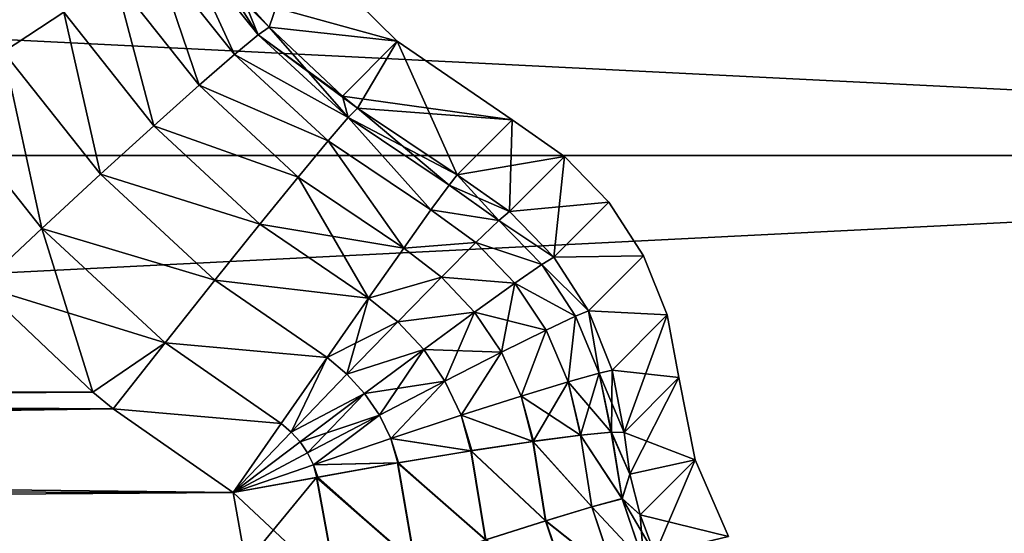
# Model space of a CAD drawing. Header units: metres. Extents: x -109 to 109, y -63 to 140.
# Tile 221 of 256: x 59.03 to 66.47, y 48.55 to 52.44. Entities that reach past the tile are written whole.
import ezdxf

# ---------------------------------------------------------------- set-up
doc = ezdxf.new("R2010")
doc.units = ezdxf.units.M
doc.layers.add('solid_502308_SW0001', color=7, linetype='CONTINUOUS')

msp = doc.modelspace()

# ---------------------------------------------------------------- linework, layer by layer
at = {"layer": 'solid_502308_SW0001'}
for points in [[(-76.5, 51.408573, 18.0905), (76.5, 51.408573, 18.0905), (70.599335, 58.754673, 17.727995)], [(-70.599335, 58.754673, 17.727995), (-76.5, 51.408573, 18.0905), (70.599335, 58.754673, 17.727995)], [(-76.5, 51.408573, -18.0905), (-70.59935, 58.754658, -17.727995), (76.5, 51.408573, -18.0905)], [(-70.59935, 58.754658, -17.727995), (70.599335, 58.754677, -17.727993), (76.5, 51.408573, -18.0905)], [(58.818531, 53.44685, 14.004792), (59.359653, 52.493187, 14.04894), (58.904121, 52.192829, 14.388242)], [(58.818531, 53.44685, -14.004792), (58.904121, 52.192829, -14.388242), (59.359653, 52.493187, -14.04894)], [(60.048588, 52.930641, 13.065847), (60.250385, 53.047672, 12.467155), (60.649422, 52.174213, 13.102221)], [(60.250385, 53.047672, -12.467155), (60.048588, 52.930641, -13.065847), (60.649422, 52.174213, -13.102221)], [(60.250385, 53.047672, 12.467155), (60.343388, 53.088398, 11.832686), (60.82843, 52.3232, 12.504342)], [(60.250385, 53.047672, 12.467155), (60.82843, 52.3232, 12.504342), (60.649422, 52.174213, 13.102221)], [(60.250385, 53.047672, -12.467155), (60.911419, 52.380821, -11.87072), (60.717831, 52.597954, -11.859857)], [(60.250385, 53.047672, -12.467155), (60.82843, 52.3232, -12.504342), (60.911419, 52.380821, -11.87072)], [(60.250385, 53.047672, -12.467155), (60.649422, 52.174213, -13.102221), (60.82843, 52.3232, -12.504342)], [(60.82843, 52.3232, 12.504342), (60.343388, 53.088398, 11.832686), (60.717831, 52.597954, 11.859857)], [(60.717831, 52.597954, 11.859857), (61.129265, 53.015305, 0), (61.881081, 52.275063, 0)], [(60.717831, 52.597954, -11.859857), (60.911419, 52.380821, -11.87072), (61.129265, 53.015305, 0)], [(60.911419, 52.380821, -11.87072), (61.881081, 52.275063, 0), (61.129265, 53.015305, 0)], [(59.747066, 52.742943, 13.601296), (60.048588, 52.930641, 13.065847), (60.3825, 51.940834, 13.636999)], [(60.048588, 52.930641, -13.065847), (59.747066, 52.742943, -13.601296), (60.3825, 51.940834, -13.636999)], [(60.048588, 52.930641, 13.065847), (60.649422, 52.174213, 13.102221), (60.3825, 51.940834, 13.636999)], [(60.048588, 52.930641, -13.065847), (60.3825, 51.940834, -13.636999), (60.649422, 52.174213, -13.102221)], [(59.359653, 52.493187, 14.04894), (59.747066, 52.742943, 13.601296), (60.039875, 51.633736, 14.084211)], [(59.747066, 52.742943, -13.601296), (59.359653, 52.493187, -14.04894), (60.039875, 51.633736, -14.084211)], [(59.747066, 52.742943, 13.601296), (60.3825, 51.940834, 13.636999), (60.039875, 51.633736, 14.084211)], [(59.747066, 52.742943, -13.601296), (60.039875, 51.633736, -14.084211), (60.3825, 51.940834, -13.636999)], [(60.911419, 52.380821, 11.87072), (60.717831, 52.597954, 11.859857), (61.881081, 52.275063, 0)], [(60.82843, 52.3232, 12.504342), (60.717831, 52.597954, 11.859857), (60.911419, 52.380821, 11.87072)], [(58.904121, 52.192829, 14.388242), (59.359653, 52.493187, 14.04894), (59.637215, 51.26696, 14.423399)], [(59.359653, 52.493187, -14.04894), (58.904121, 52.192829, -14.388242), (59.637215, 51.26696, -14.423399)], [(59.359653, 52.493187, 14.04894), (60.039875, 51.633736, 14.084211), (59.637215, 51.26696, 14.423399)], [(59.359653, 52.493187, -14.04894), (59.637215, 51.26696, -14.423399), (60.039875, 51.633736, -14.084211)], [(60.82843, 52.3232, 12.504342), (60.911419, 52.380821, 11.87072), (61.510517, 51.695374, 12.530725)], [(60.82843, 52.3232, -12.504342), (61.467422, 51.858356, -11.89353), (60.911419, 52.380821, -11.87072)], [(61.467422, 51.858356, 11.89353), (60.911419, 52.380821, 11.87072), (61.881081, 52.275063, 0)], [(60.911419, 52.380821, -11.87072), (61.467422, 51.858356, -11.89353), (61.881081, 52.275063, 0)], [(61.510517, 51.695374, 12.530725), (60.911419, 52.380821, 11.87072), (61.467422, 51.858356, 11.89353)], [(60.649422, 52.174213, 13.102221), (60.82843, 52.3232, 12.504342), (61.510517, 51.695374, 12.530725)], [(60.82843, 52.3232, -12.504342), (60.649422, 52.174213, -13.102221), (61.510517, 51.695374, -12.530725)], [(60.82843, 52.3232, -12.504342), (61.580704, 51.767094, -11.896972), (61.467422, 51.858356, -11.89353)], [(60.82843, 52.3232, -12.504342), (61.510517, 51.695374, -12.530725), (61.580704, 51.767094, -11.896972)], [(61.467422, 51.858356, 11.89353), (61.881081, 52.275063, 0), (62.751148, 51.678089)], [(61.467422, 51.858356, -11.89353), (61.580704, 51.767094, -11.896972), (61.881081, 52.275063, 0)], [(61.580704, 51.767094, -11.896972), (62.335155, 51.262096, -11.91249), (61.881081, 52.275063, 0)], [(62.335155, 51.262096, -11.91249), (62.751148, 51.678089), (61.881081, 52.275063, 0)], [(58.401367, 51.855648, 14.60364), (58.904121, 52.192829, 14.388242), (59.192947, 50.857296, 14.639046)], [(58.904121, 52.192829, -14.388242), (58.401367, 51.855648, -14.60364), (59.192947, 50.857296, -14.639046)], [(58.904121, 52.192829, 14.388242), (59.637215, 51.26696, 14.423399), (59.192947, 50.857296, 14.639046)], [(58.904121, 52.192829, -14.388242), (59.192947, 50.857296, -14.639046), (59.637215, 51.26696, -14.423399)], [(60.3825, 51.940834, 13.636999), (60.649422, 52.174213, 13.102221), (61.358982, 51.519012, 13.128764)], [(60.649422, 52.174213, -13.102221), (60.3825, 51.940834, -13.636999), (61.358982, 51.519012, -13.128764)], [(60.649422, 52.174213, 13.102221), (61.510517, 51.695374, 12.530725), (61.358982, 51.519012, 13.128764)], [(60.649422, 52.174213, -13.102221), (61.358982, 51.519012, -13.128764), (61.510517, 51.695374, -12.530725)], [(60.039875, 51.633736, 14.084211), (60.3825, 51.940834, 13.636999), (61.133018, 51.246124, 13.663731)], [(60.3825, 51.940834, -13.636999), (60.039875, 51.633736, -14.084211), (61.133018, 51.246124, -13.663731)], [(60.3825, 51.940834, 13.636999), (61.358982, 51.519012, 13.128764), (61.133018, 51.246124, 13.663731)], [(60.3825, 51.940834, -13.636999), (61.133018, 51.246124, -13.663731), (61.358982, 51.519012, -13.128764)], [(58.401367, 51.855648, 14.60364), (59.192947, 50.857296, 14.639046), (58.727898, 50.423359, 14.721335)], [(58.401367, 51.855648, -14.60364), (58.727898, 50.423359, -14.721335), (59.192947, 50.857296, -14.639046)], [(61.580704, 51.767094, 11.896972), (61.467422, 51.858356, 11.89353), (62.751148, 51.678089)], [(61.510517, 51.695374, 12.530725), (61.467422, 51.858356, 11.89353), (61.580704, 51.767094, 11.896972)], [(61.358982, 51.519012, 13.128764), (61.510517, 51.695374, 12.530725), (62.136761, 50.99715, 13.140707)], [(61.510517, 51.695374, -12.530725), (61.358982, 51.519012, -13.128764), (62.136761, 50.99715, -13.140707)], [(61.510517, 51.695374, 12.530725), (61.580704, 51.767094, 11.896972), (62.273678, 51.184399, 12.541662)], [(61.510517, 51.695374, -12.530725), (62.335155, 51.262096, -11.91249), (61.580704, 51.767094, -11.896972)], [(61.510517, 51.695374, 12.530725), (62.273678, 51.184399, 12.541662), (62.136761, 50.99715, 13.140707)], [(61.510517, 51.695374, -12.530725), (62.273678, 51.184399, -12.541662), (62.335155, 51.262096, -11.91249)], [(61.510517, 51.695374, -12.530725), (62.136761, 50.99715, -13.140707), (62.273678, 51.184399, -12.541662)], [(61.580704, 51.767094, 11.896972), (62.751148, 51.678089), (62.335155, 51.262096, 11.91249)], [(62.273678, 51.184399, 12.541662), (61.580704, 51.767094, 11.896972), (62.335155, 51.262096, 11.91249)], [(59.637215, 51.26696, 14.423399), (60.039875, 51.633736, 14.084211), (60.842972, 50.889194, 14.111155)], [(60.039875, 51.633736, -14.084211), (59.637215, 51.26696, -14.423399), (60.842972, 50.889194, -14.111155)], [(60.039875, 51.633736, 14.084211), (61.133018, 51.246124, 13.663731), (60.842972, 50.889194, 14.111155)], [(60.039875, 51.633736, -14.084211), (60.842972, 50.889194, -14.111155), (61.133018, 51.246124, -13.663731)], [(62.751148, 51.678089), (63.146523, 51.401794, 0), (62.335155, 51.262096, 11.91249)], [(62.730339, 50.985825, -11.914643), (62.751148, 51.678089), (62.335155, 51.262096, -11.91249)], [(62.730339, 50.985825, -11.914643), (63.146523, 51.401794, 0), (62.751148, 51.678089)], [(61.133018, 51.246124, 13.663731), (61.358982, 51.519012, 13.128764), (61.930588, 50.707092, 13.677936)], [(61.358982, 51.519012, -13.128764), (61.133018, 51.246124, -13.663731), (61.930588, 50.707092, -13.677936)], [(61.358982, 51.519012, 13.128764), (62.136761, 50.99715, 13.140707), (61.930588, 50.707092, 13.677936)], [(61.358982, 51.519012, -13.128764), (61.930588, 50.707092, -13.677936), (62.136761, 50.99715, -13.140707)], [(-76.5, 43.676754, 18.243267), (76.5, 43.676754, 18.243267), (76.5, 51.408573, 18.0905)], [(-76.5, 51.408573, 18.0905), (-76.5, 43.676754, 18.243267), (76.5, 51.408573, 18.0905)], [(-76.5, 51.408573, -18.0905), (76.5, 51.408573, -18.0905), (76.5, 43.676754, -18.243267)], [(-76.5, 43.676754, -18.243267), (-76.5, 51.408573, -18.0905), (76.5, 43.676754, -18.243267)], [(63.146523, 51.401794, 0), (62.730339, 50.985825, 11.914643), (62.335155, 51.262096, 11.91249)], [(63.146523, 51.401794, 0), (63.481377, 51.054661, 0), (62.730339, 50.985825, 11.914643)], [(62.730339, 50.985825, -11.914643), (63.06572, 50.638187, -11.913185), (63.146523, 51.401794, 0)], [(63.06572, 50.638187, -11.913185), (63.481377, 51.054661, 0), (63.146523, 51.401794, 0)], [(59.192947, 50.857296, 14.639046), (59.637215, 51.26696, 14.423399), (60.502098, 50.464546, 14.450565)], [(59.637215, 51.26696, -14.423399), (59.192947, 50.857296, -14.639046), (60.502098, 50.464546, -14.450565)], [(59.637215, 51.26696, 14.423399), (60.842972, 50.889194, 14.111155), (60.502098, 50.464546, 14.450565)], [(59.637215, 51.26696, -14.423399), (60.502098, 50.464546, -14.450565), (60.842972, 50.889194, -14.111155)], [(60.842972, 50.889194, 14.111155), (61.133018, 51.246124, 13.663731), (61.664631, 50.328602, 14.127372)], [(61.133018, 51.246124, -13.663731), (60.842972, 50.889194, -14.111155), (61.930588, 50.707092, -13.677936)], [(61.133018, 51.246124, 13.663731), (61.930588, 50.707092, 13.677936), (61.664631, 50.328602, 14.127372)], [(62.649963, 50.917686, 12.554152), (62.273678, 51.184399, 12.541662), (62.335155, 51.262096, 11.91249)], [(62.273678, 51.184399, -12.541662), (62.730339, 50.985825, -11.914643), (62.335155, 51.262096, -11.91249)], [(62.649963, 50.917686, 12.554152), (62.335155, 51.262096, 11.91249), (62.730339, 50.985825, 11.914643)], [(62.649963, 50.917686, 12.554152), (62.136761, 50.99715, 13.140707), (62.273678, 51.184399, 12.541662)], [(62.273678, 51.184399, -12.541662), (62.136761, 50.99715, -13.140707), (62.649963, 50.917686, -12.554152)], [(62.273678, 51.184399, -12.541662), (62.649963, 50.917686, -12.554152), (62.730339, 50.985825, -11.914643)], [(63.481377, 51.054661, 0), (63.06572, 50.638187, 11.913185), (62.730339, 50.985825, 11.914643)], [(63.481377, 51.054661, 0), (63.743275, 50.649582, 0.000001), (63.06572, 50.638187, 11.913185)], [(63.06572, 50.638187, -11.913185), (63.743275, 50.649582, 0.000001), (63.481377, 51.054661, 0)], [(62.474953, 50.749275, 13.160333), (61.930588, 50.707092, 13.677936), (62.136761, 50.99715, 13.140707)], [(62.136761, 50.99715, -13.140707), (61.930588, 50.707092, -13.677936), (62.474953, 50.749275, -13.160333)], [(62.649963, 50.917686, 12.554152), (62.474953, 50.749275, 13.160333), (62.136761, 50.99715, 13.140707)], [(62.136761, 50.99715, -13.140707), (62.474953, 50.749275, -13.160333), (62.649963, 50.917686, -12.554152)], [(62.649963, 50.917686, 12.554152), (62.730339, 50.985825, 11.914643), (63.06572, 50.638187, 11.913185)], [(62.649963, 50.917686, -12.554152), (63.06572, 50.638187, -11.913185), (62.730339, 50.985825, -11.914643)], [(60.502098, 50.464546, 14.450565), (60.842972, 50.889194, 14.111155), (61.664631, 50.328602, 14.127372)], [(60.842972, 50.889194, -14.111155), (60.502098, 50.464546, -14.450565), (61.664631, 50.328602, -14.127372)], [(60.842972, 50.889194, -14.111155), (61.664631, 50.328602, -14.127372), (61.930588, 50.707092, -13.677936)], [(62.974449, 50.582809, 12.556259), (62.474953, 50.749275, 13.160333), (62.649963, 50.917686, 12.554152)], [(62.974449, 50.582809, -12.556259), (62.649963, 50.917686, -12.554152), (62.474953, 50.749275, -13.160333)], [(62.974449, 50.582809, 12.556259), (62.649963, 50.917686, 12.554152), (63.06572, 50.638187, 11.913185)], [(62.974449, 50.582809, -12.556259), (63.06572, 50.638187, -11.913185), (62.649963, 50.917686, -12.554152)], [(58.727898, 50.423359, 14.721335), (59.192947, 50.857296, 14.639046), (59.577465, 49.617943, 14.745392)], [(59.192947, 50.857296, -14.639046), (58.727898, 50.423359, -14.721335), (60.126003, 49.991611, -14.666436)], [(59.192947, 50.857296, 14.639046), (60.502098, 50.464546, 14.450565), (60.126003, 49.991611, 14.666436)], [(59.192947, 50.857296, 14.639046), (60.126003, 49.991611, 14.666436), (59.577465, 49.617943, 14.745392)], [(59.192947, 50.857296, -14.639046), (60.126003, 49.991611, -14.666436), (60.502098, 50.464546, -14.450565)], [(62.474953, 50.749275, 13.160333), (62.215591, 50.488384, 13.698536), (61.930588, 50.707092, 13.677936)], [(61.930588, 50.707092, -13.677936), (62.215591, 50.488384, -13.698536), (62.474953, 50.749275, -13.160333)], [(62.770702, 50.442131, 13.16665), (62.215591, 50.488384, 13.698536), (62.474953, 50.749275, 13.160333)], [(62.770702, 50.442131, -13.16665), (62.474953, 50.749275, -13.160333), (62.215591, 50.488384, -13.698536)], [(62.974449, 50.582809, 12.556259), (62.770702, 50.442131, 13.16665), (62.474953, 50.749275, 13.160333)], [(62.770702, 50.442131, -13.16665), (62.974449, 50.582809, -12.556259), (62.474953, 50.749275, -13.160333)], [(62.215591, 50.488384, 13.698536), (61.664631, 50.328602, 14.127372), (61.930588, 50.707092, 13.677936)], [(61.930588, 50.707092, -13.677936), (61.664631, 50.328602, -14.127372), (62.215591, 50.488384, -13.698536)], [(63.230515, 50.192307, 12.550802), (62.770702, 50.442131, 13.16665), (62.974449, 50.582809, 12.556259)], [(63.230515, 50.192307, -12.550802), (62.974449, 50.582809, -12.556259), (62.770702, 50.442131, -13.16665)], [(62.974449, 50.582809, 12.556259), (63.06572, 50.638187, 11.913185), (63.32806, 50.232834, 11.905162)], [(62.974449, 50.582809, -12.556259), (63.32806, 50.232834, -11.905162), (63.06572, 50.638187, -11.913185)], [(63.230515, 50.192307, 12.550802), (62.974449, 50.582809, 12.556259), (63.32806, 50.232834, 11.905162)], [(63.230515, 50.192307, -12.550802), (63.32806, 50.232834, -11.905162), (62.974449, 50.582809, -12.556259)], [(63.743275, 50.649582, 0.000001), (63.32806, 50.232834, 11.905162), (63.06572, 50.638187, 11.913185)], [(63.06572, 50.638187, -11.913185), (63.32806, 50.232834, -11.905162), (63.743275, 50.649582, 0.000001)], [(63.743275, 50.649582, 0.000001), (63.922466, 50.201584, 0), (63.32806, 50.232834, 11.905162)], [(63.32806, 50.232834, -11.905162), (63.922466, 50.201584, 0), (63.743275, 50.649582, 0.000001)], [(60.126003, 49.991611, 14.666436), (60.502098, 50.464546, 14.450565), (61.350327, 49.879097, 14.468379)], [(60.502098, 50.464546, -14.450565), (60.126003, 49.991611, -14.666436), (61.350327, 49.879097, -14.468379)], [(60.502098, 50.464546, 14.450565), (61.664631, 50.328602, 14.127372), (61.350327, 49.879097, 14.468379)], [(60.502098, 50.464546, -14.450565), (61.350327, 49.879097, -14.468379), (61.664631, 50.328602, -14.127372)], [(62.215591, 50.488384, 13.698536), (61.885784, 50.150993, 14.143712), (61.664631, 50.328602, 14.127372)], [(61.664631, 50.328602, -14.127372), (61.885784, 50.150993, -14.143712), (62.215591, 50.488384, -13.698536)], [(62.466923, 50.223412, 13.707121), (61.885784, 50.150993, 14.143712), (62.215591, 50.488384, 13.698536)], [(62.466923, 50.223412, -13.707121), (62.215591, 50.488384, -13.698536), (61.885784, 50.150993, -14.143712)], [(62.770702, 50.442131, 13.16665), (62.466923, 50.223412, 13.707121), (62.215591, 50.488384, 13.698536)], [(62.466923, 50.223412, -13.707121), (62.770702, 50.442131, -13.16665), (62.215591, 50.488384, -13.698536)], [(62.670498, 49.919353, 13.706417), (62.466923, 50.223412, 13.707121), (62.770702, 50.442131, 13.16665)], [(63.006908, 50.085926, -13.163742), (62.770702, 50.442131, -13.16665), (62.466923, 50.223412, -13.707121)], [(63.006908, 50.085926, 13.163742), (62.670498, 49.919353, 13.706417), (62.770702, 50.442131, 13.16665)], [(63.230515, 50.192307, 12.550802), (63.006908, 50.085926, 13.163742), (62.770702, 50.442131, 13.16665)], [(63.006908, 50.085926, -13.163742), (63.230515, 50.192307, -12.550802), (62.770702, 50.442131, -13.16665)], [(19.764906, 49.332787, -14.753291), (59.577465, 49.617943, -14.745392), (58.727898, 50.423359, -14.721335)], [(20.053576, 49.736122, 14.742023), (58.727898, 50.423359, 14.721335), (59.577465, 49.617943, 14.745392)], [(58.727898, 50.423359, -14.721335), (59.577465, 49.617943, -14.745392), (60.126003, 49.991611, -14.666436)], [(61.501339, 49.754196, 14.477367), (61.350327, 49.879097, 14.468379), (61.664631, 50.328602, 14.127372)], [(61.664631, 50.328602, -14.127372), (61.350327, 49.879097, -14.468379), (61.885784, 50.150993, -14.143712)], [(61.885784, 50.150993, 14.143712), (61.501339, 49.754196, 14.477367), (61.664631, 50.328602, 14.127372)], [(62.466923, 50.223412, 13.707121), (62.08165, 49.940327, 14.15184), (61.885784, 50.150993, 14.143712)], [(62.08165, 49.940327, -14.15184), (62.466923, 50.223412, -13.707121), (61.885784, 50.150993, -14.143712)], [(62.242737, 49.701645, 14.152747), (62.08165, 49.940327, 14.15184), (62.466923, 50.223412, 13.707121)], [(62.670498, 49.919353, -13.706417), (62.466923, 50.223412, -13.707121), (62.08165, 49.940327, -14.15184)], [(62.670498, 49.919353, 13.706417), (62.242737, 49.701645, 14.152747), (62.466923, 50.223412, 13.707121)], [(62.670498, 49.919353, -13.706417), (63.006908, 50.085926, -13.163742), (62.466923, 50.223412, -13.707121)], [(63.407799, 49.762367, 12.53828), (63.230515, 50.192307, 12.550802), (63.32806, 50.232834, 11.905162)], [(63.407799, 49.762367, -12.53828), (63.32806, 50.232834, -11.905162), (63.230515, 50.192307, -12.550802)], [(63.922466, 50.201584, 0), (63.507729, 49.784599, 11.891093), (63.32806, 50.232834, 11.905162)], [(63.407799, 49.762367, 12.53828), (63.32806, 50.232834, 11.905162), (63.507729, 49.784599, 11.891093)], [(63.32806, 50.232834, -11.905162), (63.507729, 49.784599, -11.891093), (63.922466, 50.201584, 0)], [(63.407799, 49.762367, -12.53828), (63.507729, 49.784599, -11.891093), (63.32806, 50.232834, -11.905162)], [(61.350327, 49.879097, -14.468379), (61.501339, 49.754196, -14.477367), (61.885784, 50.150993, -14.143712)], [(62.08165, 49.940327, 14.15184), (61.501339, 49.754196, 14.477367), (61.885784, 50.150993, 14.143712)], [(62.08165, 49.940327, -14.15184), (61.885784, 50.150993, -14.143712), (61.501339, 49.754196, -14.477367)], [(63.174046, 49.695648, 13.152102), (63.006908, 50.085926, 13.163742), (63.230515, 50.192307, 12.550802)], [(63.174046, 49.695648, -13.152102), (63.230515, 50.192307, -12.550802), (63.006908, 50.085926, -13.163742)], [(63.407799, 49.762367, 12.53828), (63.174046, 49.695648, 13.152102), (63.230515, 50.192307, 12.550802)], [(63.174046, 49.695648, -13.152102), (63.407799, 49.762367, -12.53828), (63.230515, 50.192307, -12.550802)], [(63.922466, 50.201584, 0), (64.012253, 49.727272), (63.507729, 49.784599, 11.891093)], [(63.507729, 49.784599, -11.891093), (63.59761, 49.312634, -11.873697), (63.922466, 50.201584, 0)], [(63.59761, 49.312634, -11.873697), (64.012253, 49.727272), (63.922466, 50.201584, 0)], [(62.81892, 49.587818, 13.696884), (62.670498, 49.919353, 13.706417), (63.006908, 50.085926, 13.163742)], [(62.81892, 49.587818, -13.696884), (63.006908, 50.085926, -13.163742), (62.670498, 49.919353, -13.706417)], [(63.174046, 49.695648, 13.152102), (62.81892, 49.587818, 13.696884), (63.006908, 50.085926, 13.163742)], [(62.81892, 49.587818, -13.696884), (63.174046, 49.695648, -13.152102), (63.006908, 50.085926, -13.163742)], [(59.577465, 49.617943, 14.745392), (60.126003, 49.991611, 14.666436), (59.733105, 49.491489, 14.748935)], [(59.577465, 49.617943, -14.745392), (59.733105, 49.491489, -14.748935), (60.126003, 49.991611, -14.666436)], [(59.733105, 49.491489, 14.748935), (60.126003, 49.991611, 14.666436), (61.002514, 49.380245, 14.684051)], [(60.126003, 49.991611, -14.666436), (59.733105, 49.491489, -14.748935), (61.002514, 49.380245, -14.684051)], [(60.126003, 49.991611, 14.666436), (61.350327, 49.879097, 14.468379), (61.002514, 49.380245, 14.684051)], [(60.126003, 49.991611, -14.666436), (61.002514, 49.380245, -14.684051), (61.350327, 49.879097, -14.468379)], [(62.08165, 49.940327, 14.15184), (61.634773, 49.607559, 14.4829), (61.501339, 49.754196, 14.477367)], [(61.634773, 49.607559, -14.4829), (62.08165, 49.940327, -14.15184), (61.501339, 49.754196, -14.477367)], [(61.746155, 49.443501, 14.484594), (61.634773, 49.607559, 14.4829), (62.08165, 49.940327, 14.15184)], [(62.242737, 49.701645, -14.152747), (62.08165, 49.940327, -14.15184), (61.634773, 49.607559, -14.4829)], [(62.242737, 49.701645, 14.152747), (61.746155, 49.443501, 14.484594), (62.08165, 49.940327, 14.15184)], [(62.242737, 49.701645, -14.152747), (62.670498, 49.919353, -13.706417), (62.08165, 49.940327, -14.15184)], [(62.364014, 49.442753, 14.146797), (62.242737, 49.701645, 14.152747), (62.670498, 49.919353, 13.706417)], [(62.364014, 49.442753, -14.146797), (62.670498, 49.919353, -13.706417), (62.242737, 49.701645, -14.152747)], [(62.81892, 49.587818, 13.696884), (62.364014, 49.442753, 14.146797), (62.670498, 49.919353, 13.706417)], [(62.364014, 49.442753, -14.146797), (62.81892, 49.587818, -13.696884), (62.670498, 49.919353, -13.706417)], [(61.079815, 49.315739, 14.687081), (61.002514, 49.380245, 14.684051), (61.350327, 49.879097, 14.468379)], [(61.350327, 49.879097, -14.468379), (61.002514, 49.380245, -14.684051), (61.079815, 49.315739, -14.687081)], [(61.501339, 49.754196, 14.477367), (61.079815, 49.315739, 14.687081), (61.350327, 49.879097, 14.468379)], [(61.350327, 49.879097, -14.468379), (61.079815, 49.315739, -14.687081), (61.501339, 49.754196, -14.477367)], [(63.407799, 49.762367, 12.53828), (63.26825, 49.291695, 13.132277), (63.174046, 49.695648, 13.152102)], [(63.500568, 49.314339, -12.521851), (63.407799, 49.762367, -12.53828), (63.174046, 49.695648, -13.152102)], [(63.407799, 49.762367, 12.53828), (63.501396, 49.314392, 12.51868), (63.26825, 49.291695, 13.132277)], [(63.407799, 49.762367, 12.53828), (63.507729, 49.784599, 11.891093), (63.501396, 49.314392, 12.51868)], [(63.407799, 49.762367, -12.53828), (63.59761, 49.312634, -11.873697), (63.507729, 49.784599, -11.891093)], [(63.500568, 49.314339, -12.521851), (63.59761, 49.312634, -11.873697), (63.407799, 49.762367, -12.53828)], [(63.501396, 49.314392, 12.51868), (63.507729, 49.784599, 11.891093), (63.59761, 49.312634, 11.873697)], [(63.507729, 49.784599, 11.891093), (64.012253, 49.727272), (63.59761, 49.312634, 11.873697)], [(20.053576, 49.736122, 14.742023), (59.577465, 49.617943, 14.745392), (59.733105, 49.491489, 14.748935)], [(20.978439, 48.929466, 14.763912), (20.053576, 49.736122, 14.742023), (59.733105, 49.491489, 14.748935)], [(61.634773, 49.607559, 14.4829), (61.079815, 49.315739, 14.687081), (61.501339, 49.754196, 14.477367)], [(61.634773, 49.607559, -14.4829), (61.501339, 49.754196, -14.477367), (61.079815, 49.315739, -14.687081)], [(61.746155, 49.443501, -14.484594), (62.242737, 49.701645, -14.152747), (61.634773, 49.607559, -14.4829)], [(61.832523, 49.266476, 14.482671), (61.746155, 49.443501, 14.484594), (62.242737, 49.701645, 14.152747)], [(61.832523, 49.266476, -14.482671), (62.242737, 49.701645, -14.152747), (61.746155, 49.443501, -14.484594)], [(62.364014, 49.442753, 14.146797), (61.832523, 49.266476, 14.482671), (62.242737, 49.701645, 14.152747)], [(61.832523, 49.266476, -14.482671), (62.364014, 49.442753, -14.146797), (62.242737, 49.701645, -14.152747)], [(63.174046, 49.695648, 13.152102), (62.908543, 49.244934, 13.68048), (62.81892, 49.587818, 13.696884)], [(63.266754, 49.291519, -13.1352), (63.174046, 49.695648, -13.152102), (62.81892, 49.587818, -13.696884)], [(63.174046, 49.695648, 13.152102), (63.26825, 49.291695, 13.132277), (62.908543, 49.244934, 13.68048)], [(63.27013, 49.291912, -13.128589), (63.500568, 49.314339, -12.521851), (63.174046, 49.695648, -13.152102)], [(63.266754, 49.291519, -13.1352), (63.27013, 49.291912, -13.128589), (63.174046, 49.695648, -13.152102)], [(63.59761, 49.312634, 11.873697), (64.012253, 49.727272), (64.135674, 49.106075, -0.000001)], [(63.59761, 49.312634, -11.873697), (63.642101, 48.997406, -11.89881), (64.012253, 49.727272)], [(63.642101, 48.997406, -11.89881), (64.135674, 49.106075, -0.000001), (64.012253, 49.727272)], [(19.764906, 49.332787, -14.753291), (59.733105, 49.491489, -14.748935), (59.577465, 49.617943, -14.745392)], [(61.634773, 49.607559, 14.4829), (61.147091, 49.240395, 14.689548), (61.079815, 49.315739, 14.687081)], [(61.147091, 49.240395, -14.689548), (61.634773, 49.607559, -14.4829), (61.079815, 49.315739, -14.687081)], [(61.203728, 49.157166, 14.690996), (61.147091, 49.240395, 14.689548), (61.634773, 49.607559, 14.4829)], [(61.746155, 49.443501, -14.484594), (61.634773, 49.607559, -14.4829), (61.147091, 49.240395, -14.689548)], [(61.746155, 49.443501, 14.484594), (61.203728, 49.157166, 14.690996), (61.634773, 49.607559, 14.4829)], [(62.81892, 49.587818, 13.696884), (62.908543, 49.244934, 13.68048), (62.364014, 49.442753, 14.146797)], [(62.90646, 49.24464, -13.68301), (62.81892, 49.587818, -13.696884), (62.364014, 49.442753, -14.146797)], [(62.911552, 49.245358, -13.676822), (63.266754, 49.291519, -13.1352), (62.81892, 49.587818, -13.696884)], [(62.90646, 49.24464, -13.68301), (62.911552, 49.245358, -13.676822), (62.81892, 49.587818, -13.696884)], [(19.764906, 49.332787, -14.753291), (60.641109, 48.857235, -14.765741), (59.733105, 49.491489, -14.748935)], [(20.978439, 48.929466, 14.763912), (59.733105, 49.491489, 14.748935), (60.641109, 48.857235, 14.765746)], [(59.733105, 49.491489, 14.748935), (61.002514, 49.380245, 14.684051), (60.641109, 48.857235, 14.765746)], [(59.733105, 49.491489, -14.748935), (60.641109, 48.857235, -14.765741), (61.002514, 49.380245, -14.684051)], [(61.203728, 49.157166, -14.690996), (61.746155, 49.443501, -14.484594), (61.147091, 49.240395, -14.689548)], [(61.248737, 49.067478, 14.691496), (61.203728, 49.157166, 14.690996), (61.746155, 49.443501, 14.484594)], [(61.248737, 49.067478, -14.691496), (61.746155, 49.443501, -14.484594), (61.203728, 49.157166, -14.690996)], [(61.832523, 49.266476, 14.482671), (61.248737, 49.067478, 14.691496), (61.746155, 49.443501, 14.484594)], [(61.248737, 49.067478, -14.691496), (61.832523, 49.266476, -14.482671), (61.746155, 49.443501, -14.484594)], [(62.364014, 49.442753, 14.146797), (62.440426, 49.174294, 14.137156), (61.832523, 49.266476, 14.482671)], [(62.437855, 49.173882, -14.139167), (62.364014, 49.442753, -14.146797), (61.832523, 49.266476, -14.482671)], [(62.364014, 49.442753, 14.146797), (62.908543, 49.244934, 13.68048), (62.440426, 49.174294, 14.137156)], [(62.444706, 49.174973, -14.133804), (62.90646, 49.24464, -13.68301), (62.364014, 49.442753, -14.146797)], [(62.437855, 49.173882, -14.139167), (62.444706, 49.174973, -14.133804), (62.364014, 49.442753, -14.146797)], [(20.638092, 48.572433, -14.772775), (60.641109, 48.857235, -14.765741), (19.764906, 49.332787, -14.753291)], [(61.079815, 49.315739, 14.687081), (60.641109, 48.857235, 14.765746), (61.002514, 49.380245, 14.684051)], [(61.002514, 49.380245, -14.684051), (60.641109, 48.857235, -14.765741), (61.079815, 49.315739, -14.687081)], [(61.147091, 49.240395, 14.689548), (60.641109, 48.857235, 14.765746), (61.079815, 49.315739, 14.687081)], [(61.147091, 49.240395, -14.689548), (61.079815, 49.315739, -14.687081), (60.641109, 48.857235, -14.765741)], [(63.266754, 49.291519, -13.1352), (63.500568, 49.314339, -12.521851), (63.27013, 49.291912, -13.128589)], [(63.582306, 48.811012, -12.558885), (63.500568, 49.314339, -12.521851), (63.266754, 49.291519, -13.1352)], [(63.501396, 49.314392, 12.51868), (63.583126, 48.81123, 12.555711), (63.26825, 49.291695, 13.132277)], [(63.500568, 49.314339, -12.521851), (63.642101, 48.997406, -11.89881), (63.59761, 49.312634, -11.873697)], [(63.582306, 48.811012, -12.558885), (63.642101, 48.997406, -11.89881), (63.500568, 49.314339, -12.521851)], [(63.501396, 49.314392, 12.51868), (63.59761, 49.312634, 11.873697), (63.642101, 48.997406, 11.89881)], [(63.501396, 49.314392, 12.51868), (63.642101, 48.997406, 11.89881), (63.583126, 48.81123, 12.555711)], [(63.642101, 48.997406, 11.89881), (63.59761, 49.312634, 11.873697), (64.135674, 49.106075, -0.000001)], [(61.203728, 49.157166, 14.690996), (60.641109, 48.857235, 14.765746), (61.147091, 49.240395, 14.689548)], [(61.203728, 49.157166, -14.690996), (61.147091, 49.240395, -14.689548), (60.641109, 48.857235, -14.765741)], [(61.832523, 49.266476, 14.482671), (61.886578, 49.081852, 14.480347), (61.248737, 49.067478, 14.691496)], [(61.891647, 49.082733, -14.477923), (61.832523, 49.266476, -14.482671), (61.248737, 49.067478, -14.691496)], [(61.832523, 49.266476, 14.482671), (62.440426, 49.174294, 14.137156), (61.886578, 49.081852, 14.480347)], [(61.891647, 49.082733, -14.477923), (62.437855, 49.173882, -14.139167), (61.832523, 49.266476, -14.482671)], [(62.437855, 49.173882, -14.139167), (62.90646, 49.24464, -13.68301), (62.444706, 49.174973, -14.133804)], [(63.002544, 48.643898, -13.716632), (62.90646, 49.24464, -13.68301), (62.437855, 49.173882, -14.139167)], [(62.908543, 49.244934, 13.68048), (63.004566, 48.644527, 13.714113), (62.440426, 49.174294, 14.137156)], [(62.90646, 49.24464, -13.68301), (63.266754, 49.291519, -13.1352), (62.911552, 49.245358, -13.676822)], [(63.352638, 48.74884, -13.17076), (63.266754, 49.291519, -13.1352), (62.90646, 49.24464, -13.68301)], [(63.002544, 48.643898, -13.716632), (63.352638, 48.74884, -13.17076), (62.90646, 49.24464, -13.68301)], [(63.26825, 49.291695, 13.132277), (63.354095, 48.749271, 13.167844), (62.908543, 49.244934, 13.68048)], [(63.354095, 48.749271, 13.167844), (63.004566, 48.644527, 13.714113), (62.908543, 49.244934, 13.68048)], [(63.352638, 48.74884, -13.17076), (63.582306, 48.811012, -12.558885), (63.266754, 49.291519, -13.1352)], [(63.583126, 48.81123, 12.555711), (63.354095, 48.749271, 13.167844), (63.26825, 49.291695, 13.132277)], [(62.440426, 49.174294, 14.137156), (62.551853, 48.500217, 14.168249), (61.886578, 49.081852, 14.480347)], [(62.54937, 48.499409, -14.170247), (62.437855, 49.173882, -14.139167), (61.891647, 49.082733, -14.477923)], [(62.54937, 48.499409, -14.170247), (63.002544, 48.643898, -13.716632), (62.437855, 49.173882, -14.139167)], [(63.004566, 48.644527, 13.714113), (62.551853, 48.500217, 14.168249), (62.440426, 49.174294, 14.137156)], [(61.248737, 49.067478, 14.691496), (60.641109, 48.857235, 14.765746), (61.203728, 49.157166, 14.690996)], [(61.248737, 49.067478, -14.691496), (61.203728, 49.157166, -14.690996), (60.641109, 48.857235, -14.765741)], [(63.719559, 48.68927, 11.92066), (63.642101, 48.997406, 11.89881), (64.135674, 49.106075, -0.000001)], [(63.642101, 48.997406, -11.89881), (63.719559, 48.68927, -11.92066), (64.135674, 49.106075, -0.000001)], [(63.719559, 48.68927, 11.92066), (64.135674, 49.106075, -0.000001), (64.386398, 48.525379, 0.000002)], [(63.719559, 48.68927, -11.92066), (63.829021, 48.391556, -11.939109), (64.135674, 49.106075, -0.000001)], [(63.829021, 48.391556, -11.939109), (64.386398, 48.525379, 0.000002), (64.135674, 49.106075, -0.000001)], [(61.248737, 49.067478, 14.691496), (61.273445, 48.972622, 14.692975), (60.641109, 48.857235, 14.765746)], [(61.279575, 48.973732, -14.691577), (61.248737, 49.067478, -14.691496), (60.641109, 48.857235, -14.765741)], [(61.883636, 49.081341, -14.481747), (61.891647, 49.082733, -14.477923), (61.248737, 49.067478, -14.691496)], [(61.248737, 49.067478, 14.691496), (61.886578, 49.081852, 14.480347), (61.273445, 48.972622, 14.692975)], [(61.279575, 48.973732, -14.691577), (61.883636, 49.081341, -14.481747), (61.248737, 49.067478, -14.691496)], [(61.886578, 49.081852, 14.480347), (62.018101, 48.322212, 14.508416), (61.273445, 48.972622, 14.692975)], [(62.01527, 48.321259, -14.509799), (61.883636, 49.081341, -14.481747), (61.279575, 48.973732, -14.691577)], [(62.54937, 48.499409, -14.170247), (61.891647, 49.082733, -14.477923), (61.883636, 49.081341, -14.481747)], [(62.01527, 48.321259, -14.509799), (62.54937, 48.499409, -14.170247), (61.883636, 49.081341, -14.481747)], [(62.551853, 48.500217, 14.168249), (62.018101, 48.322212, 14.508416), (61.886578, 49.081852, 14.480347)], [(61.270271, 48.972046, -14.693694), (61.279575, 48.973732, -14.691577), (60.641109, 48.857235, -14.765741)], [(61.273445, 48.972622, 14.692975), (61.428867, 48.119648, 14.718277), (60.641109, 48.857235, 14.765746)], [(60.736576, 48.32011, -14.778733), (61.270271, 48.972046, -14.693694), (60.641109, 48.857235, -14.765741)], [(61.425823, 48.11861, -14.718978), (61.270271, 48.972046, -14.693694), (60.736576, 48.32011, -14.778733)], [(62.01527, 48.321259, -14.509799), (61.279575, 48.973732, -14.691577), (61.270271, 48.972046, -14.693694)], [(62.01527, 48.321259, -14.509799), (61.270271, 48.972046, -14.693694), (61.425823, 48.11861, -14.718978)], [(62.018101, 48.322212, 14.508416), (61.428867, 48.119648, 14.718277), (61.273445, 48.972622, 14.692975)], [(63.582306, 48.811012, -12.558885), (63.719559, 48.68927, -11.92066), (63.642101, 48.997406, -11.89881)], [(63.583126, 48.81123, 12.555711), (63.642101, 48.997406, 11.89881), (63.719559, 48.68927, 11.92066)], [(20.978439, 48.929466, 14.763912), (60.641109, 48.857235, 14.765746), (60.736576, 48.32011, 14.778733)], [(20.978439, 48.929466, 14.763912), (60.736576, 48.32011, 14.778733), (21.78005, 47.994072, 14.786057)], [(20.638092, 48.572433, -14.772775), (60.736576, 48.32011, -14.778733), (60.641109, 48.857235, -14.765741)], [(60.736576, 48.32011, 14.778733), (60.641109, 48.857235, 14.765746), (61.428867, 48.119648, 14.718277)], [(63.352638, 48.74884, -13.17076), (63.74622, 48.327477, -12.588043), (63.582306, 48.811012, -12.558885)], [(63.583126, 48.81123, 12.555711), (63.746998, 48.327835, 12.584872), (63.354095, 48.749271, 13.167844)], [(63.582306, 48.811012, -12.558885), (63.74622, 48.327477, -12.588043), (63.719559, 48.68927, -11.92066)], [(63.583126, 48.81123, 12.555711), (63.719559, 48.68927, 11.92066), (63.829021, 48.391556, 11.939109)], [(63.583126, 48.81123, 12.555711), (63.829021, 48.391556, 11.939109), (63.746998, 48.327835, 12.584872)], [(63.002544, 48.643898, -13.716632), (63.528286, 48.226994, -13.198845), (63.352638, 48.74884, -13.17076)], [(63.354095, 48.749271, 13.167844), (63.529659, 48.227661, 13.195935), (63.004566, 48.644527, 13.714113)], [(63.352638, 48.74884, -13.17076), (63.528286, 48.226994, -13.198845), (63.74622, 48.327477, -12.588043)], [(63.746998, 48.327835, 12.584872), (63.529659, 48.227661, 13.195935), (63.354095, 48.749271, 13.167844)], [(62.54937, 48.499409, -14.170247), (63.198223, 48.066139, -13.743124), (63.002544, 48.643898, -13.716632)], [(63.004566, 48.644527, 13.714113), (63.200123, 48.067089, 13.740616), (62.551853, 48.500217, 14.168249)], [(63.002544, 48.643898, -13.716632), (63.198223, 48.066139, -13.743124), (63.528286, 48.226994, -13.198845)], [(63.529659, 48.227661, 13.195935), (63.200123, 48.067089, 13.740616), (63.004566, 48.644527, 13.714113)], [(63.829021, 48.391556, 11.939109), (63.719559, 48.68927, 11.92066), (64.386398, 48.525379, 0.000002)], [(63.74622, 48.327477, -12.588043), (63.829021, 48.391556, -11.939109), (63.719559, 48.68927, -11.92066)], [(21.393625, 47.692284, -14.792459), (60.736576, 48.32011, -14.778733), (20.638092, 48.572433, -14.772775)]]:
    msp.add_3dface(points, dxfattribs=at)

doc.saveas('drawing.dxf')
